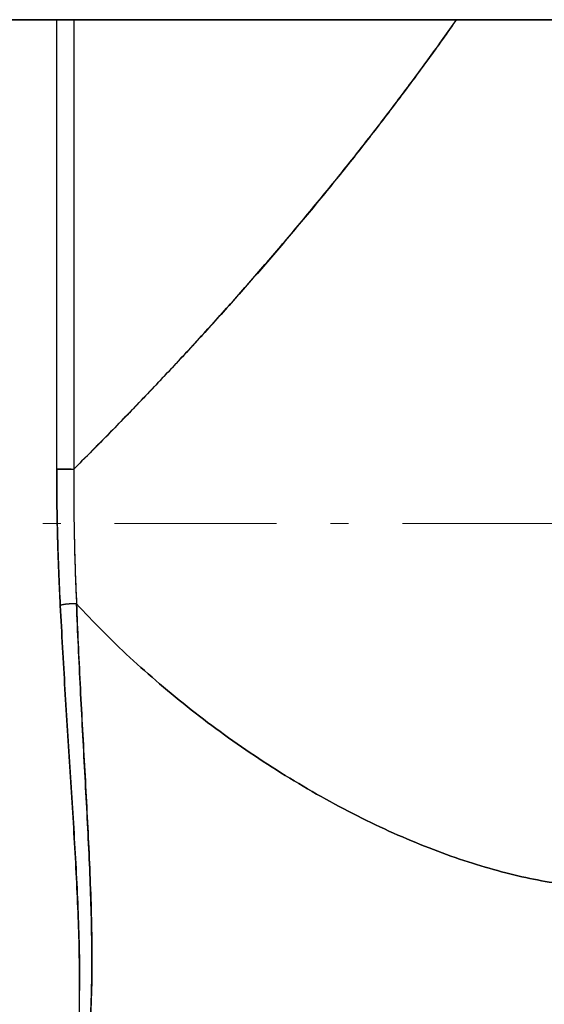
# Model space of a CAD drawing. Header units: millimetres. Extents: x 18 to 610, y -123 to 280.
# Tile 34 of 53: x 426 to 440, y 109 to 136. Entities that reach past the tile are written whole.
import ezdxf

# ---------------------------------------------------------------- set-up
doc = ezdxf.new("R2010")
doc.units = ezdxf.units.MM
doc.linetypes.add('CENTER', pattern=[8, 4.5, -1.5, 0.5, -1.5])
doc.linetypes.add('SOLID', pattern=[0])

# ---------------------------------------------------------------- blocks, each defined once
blk = doc.blocks.new('BlockOfViews_1')
at = {"linetype": 'SOLID', "lineweight": 30}
for p, q in [((426.584, 123.9, 32.906), (426.584, 136.39, 32.906)), ((427.059, 136.39, 32.786), (427.059, 123.9, 32.786)), ((427.219, 100.89, 29.612), (427.218, 109.449, 29.357))]:
    blk.add_line(p, q, dxfattribs=at)
at = {"color": 6, "linetype": 'CENTER', "lineweight": 9}
blk.add_lwpolyline([(356.196, 122.39), (561.324, 122.39)], dxfattribs=at)
at = {"linetype": 'SOLID', "lineweight": 30, "extrusion": (0, 1, 0)}
blk.add_arc((-459.026, -4.51, 136.39), 63, 39.45812, 90, dxfattribs=at)
at = {"linetype": 'SOLID', "lineweight": 30, "extrusion": (0, -1, 0)}
for centre, radius, start, end in [((459.026, -4.51, -136.39), 63, 92.55201, 140.54184), ((426.864, 33.014, -123.9), 0.3, 201.0727, 310.6005)]:
    blk.add_arc(centre, radius, start, end, dxfattribs=at)
at = {"linetype": 'SOLID', "lineweight": 30}
for points, knots in [([(427.059, 123.9, 32.786), (427.402, 124.241, 33.079), (427.74, 124.581, 33.361), (428.408, 125.262, 33.903), (428.738, 125.603, 34.164), (429.389, 126.284, 34.665), (429.71, 126.624, 34.905), (430.343, 127.305, 35.368), (430.655, 127.646, 35.591), (431.27, 128.327, 36.019), (431.574, 128.667, 36.225), (432.172, 129.348, 36.622), (432.467, 129.689, 36.813), (433.048, 130.37, 37.181), (433.336, 130.711, 37.359), (433.908, 131.402, 37.705), (434.193, 131.75, 37.873), (434.758, 132.453, 38.199), (435.038, 132.807, 38.357), (435.594, 133.522, 38.663), (435.869, 133.882, 38.811), (436.415, 134.608, 39.099), (436.685, 134.974, 39.238), (437.204, 135.689, 39.498), (437.453, 136.038, 39.621), (437.699, 136.39, 39.739)], [0, 0, 0, 0, 1.021848, 1.021848, 2.043696, 2.043696, 3.065544, 3.065544, 4.087392, 4.087392, 5.10924, 5.10924, 6.131087, 6.131087, 7.152935, 7.152935, 8.174783, 8.174783, 9.196631, 9.196631, 10.218479, 10.218479, 11.240327, 11.240327, 12.200814, 12.200814, 12.200814, 12.200814]), ([(437.698, 136.389, 39.739), (437.669, 136.347, 39.725), (437.64, 136.306, 39.711), (437.343, 135.883, 39.567), (437.071, 135.505, 39.433), (436.523, 134.754, 39.154), (436.246, 134.381, 39.011), (435.686, 133.642, 38.713), (435.404, 133.276, 38.559), (434.834, 132.549, 38.242), (434.547, 132.189, 38.078), (433.968, 131.474, 37.74), (433.676, 131.12, 37.566), (433.09, 130.419, 37.207), (432.794, 130.071, 37.022), (432.201, 129.382, 36.641), (431.903, 129.041, 36.445), (431.304, 128.366, 36.042), (431.003, 128.032, 35.835), (430.4, 127.37, 35.409), (430.097, 127.042, 35.19), (429.491, 126.394, 34.742), (429.187, 126.074, 34.511), (428.579, 125.44, 34.039), (428.275, 125.127, 33.797), (427.667, 124.508, 33.3), (427.363, 124.202, 33.046), (427.059, 123.9, 32.786)], [10.856494, 10.856494, 10.856494, 10.856494, 11.028637, 11.028637, 12.604157, 12.604157, 14.179677, 14.179677, 15.755196, 15.755196, 17.330716, 17.330716, 18.906236, 18.906236, 20.481755, 20.481755, 22.057275, 22.057275, 23.632795, 23.632795, 25.208314, 25.208314, 26.783834, 26.783834, 28.359353, 28.359353, 29.934873, 29.934873, 29.934873, 29.934873]), ([(426.684, 120.11, 32.633), (426.681, 120.176, 32.643), (426.678, 120.242, 32.652), (426.671, 120.374, 32.67), (426.668, 120.44, 32.679), (426.662, 120.573, 32.697), (426.659, 120.639, 32.705), (426.653, 120.771, 32.721), (426.65, 120.837, 32.729), (426.645, 120.97, 32.744), (426.642, 121.036, 32.751), (426.637, 121.169, 32.765), (426.634, 121.235, 32.772), (426.63, 121.368, 32.785), (426.627, 121.434, 32.791), (426.623, 121.567, 32.804), (426.621, 121.634, 32.809), (426.616, 121.767, 32.82), (426.614, 121.833, 32.826), (426.611, 121.966, 32.836), (426.609, 122.033, 32.84), (426.606, 122.166, 32.849), (426.604, 122.232, 32.854), (426.601, 122.366, 32.862), (426.599, 122.432, 32.866), (426.597, 122.566, 32.873), (426.596, 122.632, 32.876), (426.593, 122.766, 32.882), (426.592, 122.832, 32.885), (426.59, 122.966, 32.89), (426.589, 123.032, 32.892), (426.588, 123.166, 32.896), (426.587, 123.233, 32.898), (426.586, 123.366, 32.901), (426.586, 123.433, 32.902), (426.585, 123.566, 32.904), (426.585, 123.633, 32.905), (426.584, 123.767, 32.906), (426.584, 123.833, 32.906), (426.584, 123.9, 32.906)], [0, 0, 0, 0, 0.197892, 0.197892, 0.395785, 0.395785, 0.593677, 0.593677, 0.791569, 0.791569, 0.989461, 0.989461, 1.187354, 1.187354, 1.385246, 1.385246, 1.583138, 1.583138, 1.781031, 1.781031, 1.978923, 1.978923, 2.176815, 2.176815, 2.374707, 2.374707, 2.5726, 2.5726, 2.770492, 2.770492, 2.968384, 2.968384, 3.166277, 3.166277, 3.364169, 3.364169, 3.562061, 3.562061, 3.759953, 3.759953, 3.759953, 3.759953]), ([(426.584, 123.9, 32.906), (426.584, 123.266, 32.906), (426.602, 121.997, 32.861), (426.652, 120.737, 32.725), (426.684, 120.11, 32.633)], [0, 0, 0, 0, 1.888891, 3.777359, 3.777359, 3.777359, 3.777359]), ([(427.059, 123.9, 32.786), (427.059, 123.837, 32.785), (427.058, 123.773, 32.785), (427.058, 123.646, 32.783), (427.058, 123.583, 32.782), (427.058, 123.455, 32.78), (427.058, 123.391, 32.778), (427.058, 123.263, 32.774), (427.058, 123.198, 32.772), (427.059, 123.07, 32.768), (427.059, 123.005, 32.765), (427.06, 122.876, 32.76), (427.061, 122.811, 32.757), (427.062, 122.681, 32.75), (427.063, 122.616, 32.747), (427.065, 122.486, 32.739), (427.066, 122.42, 32.735), (427.068, 122.29, 32.726), (427.069, 122.224, 32.722), (427.071, 122.093, 32.712), (427.073, 122.027, 32.707), (427.076, 121.895, 32.696), (427.077, 121.829, 32.691), (427.08, 121.697, 32.679), (427.082, 121.631, 32.673), (427.086, 121.498, 32.66), (427.088, 121.431, 32.653), (427.092, 121.298, 32.639), (427.094, 121.232, 32.632), (427.098, 121.098, 32.616), (427.1, 121.031, 32.608), (427.105, 120.897, 32.592), (427.107, 120.83, 32.584), (427.113, 120.696, 32.566), (427.115, 120.628, 32.557), (427.121, 120.494, 32.539), (427.124, 120.426, 32.529), (427.129, 120.291, 32.509), (427.132, 120.223, 32.499), (427.136, 120.156, 32.488)], [0, 0, 0, 0, 0.212403, 0.212403, 0.424805, 0.424805, 0.637208, 0.637208, 0.849611, 0.849611, 1.062014, 1.062014, 1.274416, 1.274416, 1.486819, 1.486819, 1.699222, 1.699222, 1.911625, 1.911625, 2.124027, 2.124027, 2.33643, 2.33643, 2.548833, 2.548833, 2.761235, 2.761235, 2.973638, 2.973638, 3.186041, 3.186041, 3.398444, 3.398444, 3.610846, 3.610846, 3.823249, 3.823249, 4.035652, 4.035652, 4.035652, 4.035652]), ([(427.059, 123.9, 32.786), (427.055, 123.273, 32.782), (427.064, 122.02, 32.729), (427.107, 120.775, 32.584), (427.136, 120.156, 32.488)], [0, 0, 0, 0, 1.888891, 3.777359, 3.777359, 3.777359, 3.777359]), ([(427.136, 120.156, 32.488), (427.129, 120.156, 32.484), (427.121, 120.156, 32.479), (427.106, 120.157, 32.471), (427.098, 120.157, 32.467), (427.082, 120.157, 32.459), (427.073, 120.157, 32.456), (427.056, 120.157, 32.45), (427.047, 120.157, 32.447), (427.028, 120.157, 32.442), (427.019, 120.157, 32.44), (426.999, 120.156, 32.438), (426.989, 120.156, 32.437), (426.969, 120.155, 32.436), (426.959, 120.154, 32.436), (426.939, 120.153, 32.437), (426.928, 120.152, 32.438), (426.908, 120.151, 32.441), (426.898, 120.15, 32.443), (426.878, 120.148, 32.449), (426.868, 120.147, 32.452), (426.849, 120.145, 32.459), (426.839, 120.144, 32.463), (426.821, 120.142, 32.472), (426.812, 120.14, 32.477), (426.795, 120.138, 32.488), (426.787, 120.136, 32.494), (426.771, 120.134, 32.507), (426.764, 120.132, 32.513), (426.75, 120.13, 32.527), (426.743, 120.128, 32.534), (426.731, 120.125, 32.548), (426.725, 120.124, 32.556), (426.715, 120.121, 32.571), (426.71, 120.12, 32.579), (426.701, 120.117, 32.594), (426.697, 120.116, 32.602), (426.69, 120.113, 32.618), (426.687, 120.111, 32.625), (426.684, 120.11, 32.633)], [0, 0, 0, 0, 0.0287544, 0.0287544, 0.0575088, 0.0575088, 0.0862631, 0.0862631, 0.1150175, 0.1150175, 0.1437719, 0.1437719, 0.1725263, 0.1725263, 0.2012806, 0.2012806, 0.230035, 0.230035, 0.2587894, 0.2587894, 0.2875438, 0.2875438, 0.3162982, 0.3162982, 0.3450525, 0.3450525, 0.3738069, 0.3738069, 0.4025613, 0.4025613, 0.4313157, 0.4313157, 0.46007, 0.46007, 0.4888244, 0.4888244, 0.5175788, 0.5175788, 0.5463332, 0.5463332, 0.5463332, 0.5463332]), ([(427.136, 120.156, 32.488), (427.363, 119.909, 32.599), (427.6, 119.66, 32.699), (428.095, 119.164, 32.879), (428.352, 118.916, 32.959), (428.886, 118.422, 33.094), (429.162, 118.177, 33.15), (429.732, 117.691, 33.236), (430.025, 117.45, 33.266), (430.626, 116.978, 33.299), (430.934, 116.746, 33.302), (431.561, 116.292, 33.28), (431.881, 116.071, 33.255), (432.529, 115.642, 33.176), (432.858, 115.434, 33.122), (433.52, 115.034, 32.986), (433.854, 114.842, 32.904), (434.524, 114.476, 32.711), (434.86, 114.302, 32.601), (435.531, 113.975, 32.354), (435.865, 113.821, 32.217), (436.529, 113.534, 31.919), (436.858, 113.401, 31.758), (437.507, 113.158, 31.413), (437.828, 113.047, 31.229), (438.458, 112.848, 30.842), (438.767, 112.759, 30.639), (439.372, 112.605, 30.215), (439.667, 112.538, 29.995), (440.241, 112.428, 29.541), (440.52, 112.384, 29.307), (441.06, 112.315, 28.829), (441.322, 112.292, 28.585), (441.825, 112.264, 28.089), (442.067, 112.259, 27.837), (442.531, 112.269, 27.328), (442.753, 112.283, 27.072), (443.178, 112.327, 26.557), (443.38, 112.358, 26.298), (443.572, 112.395, 26.04)], [0, 0, 0, 0, 0.961104, 0.961104, 1.922209, 1.922209, 2.883313, 2.883313, 3.844418, 3.844418, 4.805522, 4.805522, 5.766627, 5.766627, 6.727731, 6.727731, 7.688836, 7.688836, 8.64994, 8.64994, 9.611045, 9.611045, 10.572149, 10.572149, 11.533253, 11.533253, 12.494358, 12.494358, 13.455462, 13.455462, 14.416567, 14.416567, 15.377671, 15.377671, 16.338776, 16.338776, 17.29988, 17.29988, 18.260985, 18.260985, 18.260985, 18.260985]), ([(443.572, 112.395, 26.04), (443.38, 112.358, 26.298), (443.178, 112.327, 26.557), (442.753, 112.283, 27.072), (442.531, 112.269, 27.328), (442.067, 112.259, 27.837), (441.825, 112.264, 28.089), (441.322, 112.292, 28.585), (441.06, 112.315, 28.829), (440.52, 112.384, 29.307), (440.241, 112.428, 29.541), (439.667, 112.538, 29.995), (439.372, 112.605, 30.215), (438.767, 112.759, 30.639), (438.458, 112.848, 30.842), (437.828, 113.047, 31.229), (437.507, 113.158, 31.413), (436.858, 113.401, 31.758), (436.529, 113.534, 31.919), (435.865, 113.821, 32.217), (435.531, 113.975, 32.354), (434.86, 114.303, 32.601), (434.524, 114.476, 32.711), (433.854, 114.842, 32.904), (433.52, 115.034, 32.986), (432.858, 115.434, 33.122), (432.529, 115.642, 33.176), (431.881, 116.071, 33.255), (431.561, 116.292, 33.28), (430.934, 116.746, 33.302), (430.626, 116.978, 33.299), (430.025, 117.451, 33.266), (429.732, 117.691, 33.236), (429.162, 118.177, 33.15), (428.886, 118.422, 33.094), (428.353, 118.916, 32.959), (428.095, 119.164, 32.879), (427.6, 119.66, 32.699), (427.363, 119.909, 32.599), (427.136, 120.156, 32.488)], [0, 0, 0, 0, 1.083403, 1.083403, 2.166806, 2.166806, 3.25021, 3.25021, 4.333613, 4.333613, 5.417016, 5.417016, 6.500419, 6.500419, 7.583822, 7.583822, 8.667225, 8.667225, 9.750629, 9.750629, 10.834032, 10.834032, 11.917435, 11.917435, 13.000838, 13.000838, 14.084241, 14.084241, 15.167644, 15.167644, 16.251048, 16.251048, 17.334451, 17.334451, 18.417854, 18.417854, 19.501257, 19.501257, 20.58466, 20.58466, 20.58466, 20.58466]), ([(427.136, 120.156, 32.488), (427.149, 119.793, 32.43), (427.164, 119.426, 32.367), (427.198, 118.686, 32.232), (427.216, 118.313, 32.159), (427.254, 117.562, 32.002), (427.274, 117.185, 31.917), (427.316, 116.426, 31.734), (427.337, 116.045, 31.635), (427.378, 115.281, 31.423), (427.399, 114.899, 31.309), (427.439, 114.135, 31.064), (427.458, 113.752, 30.934), (427.494, 112.991, 30.656), (427.51, 112.611, 30.508), (427.538, 111.856, 30.196), (427.549, 111.481, 30.031), (427.563, 110.737, 29.684), (427.566, 110.369, 29.502), (427.56, 109.639, 29.121), (427.552, 109.279, 28.922), (427.521, 108.567, 28.509), (427.499, 108.216, 28.295), (427.438, 107.525, 27.853), (427.399, 107.184, 27.625), (427.313, 106.59, 27.21), (427.269, 106.333, 27.025), (427.219, 106.081, 26.838)], [0, 0, 0, 0, 1.153961, 1.153961, 2.307922, 2.307922, 3.461883, 3.461883, 4.615844, 4.615844, 5.769805, 5.769805, 6.923766, 6.923766, 8.077726, 8.077726, 9.231687, 9.231687, 10.385648, 10.385648, 11.539609, 11.539609, 12.69357, 12.69357, 13.847531, 13.847531, 14.745911, 14.745911, 14.745911, 14.745911]), ([(427.218, 106.087, 26.842), (427.269, 106.342, 27.031), (427.313, 106.599, 27.217), (427.399, 107.187, 27.627), (427.437, 107.519, 27.849), (427.497, 108.192, 28.28), (427.519, 108.533, 28.488), (427.549, 109.224, 28.891), (427.558, 109.574, 29.085), (427.564, 110.282, 29.458), (427.562, 110.64, 29.636), (427.551, 111.362, 29.977), (427.541, 111.727, 30.14), (427.516, 112.464, 30.449), (427.5, 112.835, 30.596), (427.466, 113.583, 30.874), (427.447, 113.96, 31.005), (427.408, 114.718, 31.252), (427.387, 115.099, 31.369), (427.346, 115.866, 31.587), (427.325, 116.251, 31.689), (427.283, 117.025, 31.881), (427.263, 117.413, 31.97), (427.224, 118.193, 32.137), (427.205, 118.584, 32.214), (427.169, 119.369, 32.359), (427.152, 119.762, 32.426), (427.136, 120.156, 32.488)], [7.43969, 7.43969, 7.43969, 7.43969, 8.399081, 8.399081, 9.598949, 9.598949, 10.798818, 10.798818, 11.998686, 11.998686, 13.198555, 13.198555, 14.398424, 14.398424, 15.598292, 15.598292, 16.798161, 16.798161, 17.99803, 17.99803, 19.197898, 19.197898, 20.397767, 20.397767, 21.597636, 21.597636, 22.797504, 22.797504, 22.797504, 22.797504]), ([(427.218, 109.403, 29.332), (427.22, 109.592, 29.432), (427.22, 109.783, 29.53), (427.216, 110.326, 29.802), (427.209, 110.682, 29.97), (427.187, 111.401, 30.291), (427.172, 111.764, 30.445), (427.138, 112.495, 30.735), (427.119, 112.864, 30.873), (427.077, 113.606, 31.134), (427.054, 113.98, 31.257), (427.007, 114.731, 31.489), (426.983, 115.109, 31.597), (426.934, 115.869, 31.801), (426.91, 116.25, 31.896), (426.862, 117.016, 32.074), (426.838, 117.4, 32.157), (426.791, 118.171, 32.311), (426.769, 118.558, 32.383), (426.725, 119.333, 32.515), (426.704, 119.721, 32.577), (426.684, 120.11, 32.633)], [7.339017, 7.339017, 7.339017, 7.339017, 7.761486, 7.761486, 8.537634, 8.537634, 9.313783, 9.313783, 10.089932, 10.089932, 10.86608, 10.86608, 11.642229, 11.642229, 12.418377, 12.418377, 13.194526, 13.194526, 13.970674, 13.970674, 14.746823, 14.746823, 14.746823, 14.746823]), ([(426.684, 120.11, 32.633), (426.704, 119.72, 32.576), (426.725, 119.331, 32.515), (426.769, 118.554, 32.382), (426.791, 118.167, 32.31), (426.838, 117.394, 32.156), (426.862, 117.008, 32.073), (426.911, 116.24, 31.894), (426.935, 115.858, 31.799), (426.984, 115.097, 31.594), (427.008, 114.718, 31.485), (427.055, 113.964, 31.252), (427.078, 113.59, 31.129), (427.12, 112.846, 30.867), (427.139, 112.476, 30.728), (427.173, 111.744, 30.436), (427.188, 111.38, 30.282), (427.209, 110.66, 29.96), (427.216, 110.303, 29.791), (427.22, 109.768, 29.523), (427.22, 109.588, 29.43), (427.218, 109.408, 29.335)], [0, 0, 0, 0, 1.17997, 1.17997, 2.35994, 2.35994, 3.539909, 3.539909, 4.719879, 4.719879, 5.899849, 5.899849, 7.079819, 7.079819, 8.259789, 8.259789, 9.439758, 9.439758, 10.619728, 10.619728, 11.227628, 11.227628, 11.227628, 11.227628])]:
    blk.add_open_spline(points, degree=3, knots=knots, dxfattribs=at)
for points, weights in [([(426.989, 123.9, 32.741), (426.699, 123.9, 32.608), (426.584, 123.9, 32.906)], [0.885956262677, 0.644870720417, 0.999997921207]), ([(427.136, 120.156, 32.488), (426.812, 120.172, 32.269), (426.684, 120.11, 32.633)], [1, 0.608326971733, 1])]:
    blk.add_rational_spline(points, weights, degree=2, dxfattribs=at)

msp = doc.modelspace()

# ---------------------------------------------------------------- block references
msp.add_blockref('BlockOfViews_1', (0, 0))

doc.saveas('drawing.dxf')
